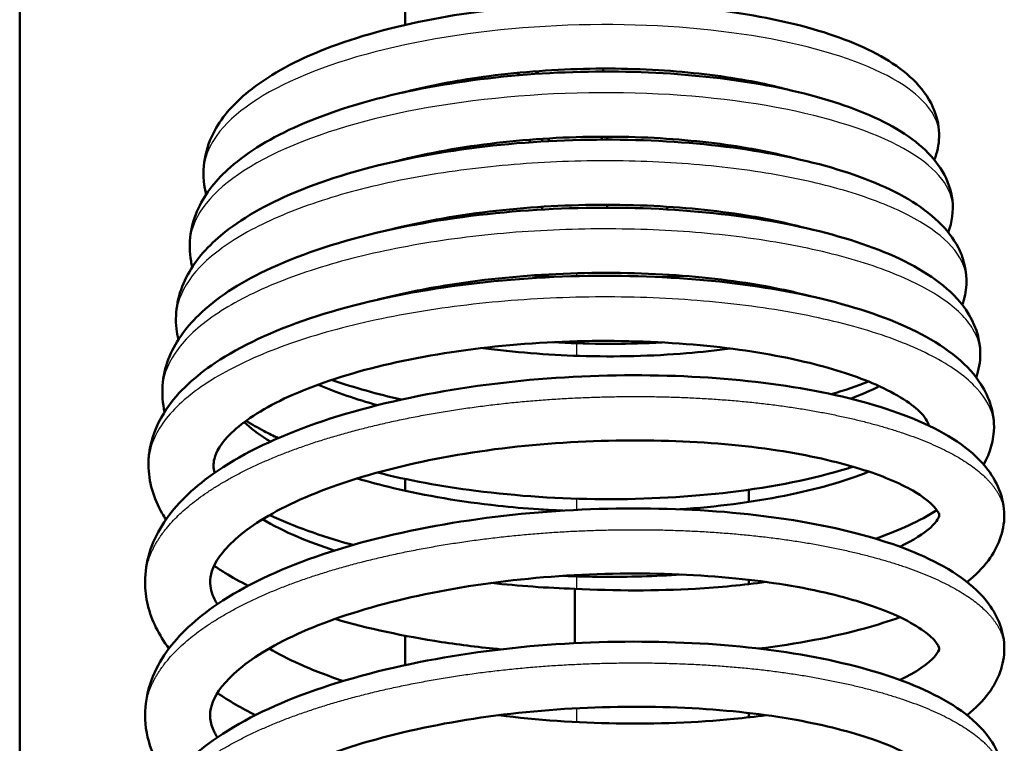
# Model space of a CAD drawing. Header units: millimetres. Extents: x 70 to 1011, y -602 to 1647.
# Tile 17 of 93: x 196 to 212, y 429 to 441. Entities that reach past the tile are written whole.
import ezdxf

# ---------------------------------------------------------------- set-up
doc = ezdxf.new("R2010")
doc.units = ezdxf.units.MM
doc.header["$LTSCALE"] = 0.75
doc.layers.add('Visible', color=7, linetype='Continuous', lineweight=50)
doc.layers.add('Visible Narrow', color=7, linetype='Continuous', lineweight=25)

msp = doc.modelspace()

# ---------------------------------------------------------------- linework, layer by layer
at = {"layer": 'Visible'}
for p, q in [((195.624, 349.32, 12.317), (195.624, 463.688, 12.317)), ((204.439, 439.008, -16.387), (204.439, 439.053, -16.265)), ((205.539, 439.039, -16.302), (205.539, 439.089, -16.17)), ((205.539, 437.923, -19.282), (205.539, 437.94, -19.237))]:
    msp.add_line(p, q, dxfattribs=at)
at = {"layer": 'Visible', "extrusion": (-1, 0, 0)}
for start, end in [(123.4812, 180), (48.0326, 123.4812)]:
    msp.add_arc((-430.91, -19.474, -204.989), 0.55, start, end, dxfattribs=at)
at = {"layer": 'Visible', "extrusion": (-1.14e-14, -0.623023, -0.782204)}
for start_param, end_param in [(-1.505186, -1.405095), (1.10447, 1.166772)]:
    msp.add_ellipse((203.489, 440.196, -13.983), major_axis=(0, -0.43, 0.343), ratio=0.999698, start_param=start_param, end_param=end_param, dxfattribs=at)
at = {"layer": 'Visible', "extrusion": (4e-16, 0.350812, 0.936446)}
for start_param, end_param in [(-0.97674, -0.869132), (0.92934, 1.04475)]:
    msp.add_ellipse((204.989, 439.347, -15.48), major_axis=(0, -0.515, 0.193), ratio=0.999698, start_param=start_param, end_param=end_param, dxfattribs=at)
at = {"layer": 'Visible', "extrusion": (0.029888, -0.350656, -0.936027)}
for major_axis, ratio, start_param, end_param in [((0.55, 0.006, 0.015), 0.999855, 3.042238, 3.131418), ((0.418, -0.33, 0.137), 0.999977, 5.577389, 5.639582)]:
    msp.add_ellipse((204.989, 437.917, -19.298), major_axis=major_axis, ratio=ratio, start_param=start_param, end_param=end_param, dxfattribs=at)
at = {"layer": 'Visible', "extrusion": (-0.951059, -0.108394, -0.289376)}
msp.add_ellipse((206.705, 437.495, -20.426), major_axis=(0, -0.515, 0.194), ratio=0.999872, start_param=1.962039, end_param=2.080933, dxfattribs=at)
at = {"layer": 'Visible', "extrusion": (1, 0, 0)}
for points in [[(202.128, 440.976, -72.122), (202.128, 441.481, -71.894), (202.128, 441.986, -71.663), (202.128, 442.488, -71.428)], [(207.928, 440.03, -72.541), (207.928, 440.022, -72.544), (207.928, 440.015, -72.548), (207.928, 440.007, -72.551)], [(202.128, 439.842, -72.623), (202.128, 439.843, -72.623), (202.128, 439.844, -72.622), (202.128, 439.844, -72.622)], [(207.928, 438.892, -73.032), (207.928, 438.883, -73.035), (207.928, 438.874, -73.039), (207.928, 438.866, -73.043)], [(202.128, 438.708, -73.109), (202.128, 438.71, -73.109), (202.128, 438.712, -73.108), (202.128, 438.714, -73.107)], [(202.128, 437.571, -73.581), (202.128, 437.575, -73.579), (202.128, 437.578, -73.578), (202.128, 437.582, -73.576)], [(202.128, 433.114, -75.277), (202.128, 433.181, -75.253), (202.128, 433.247, -75.23), (202.128, 433.314, -75.206)], [(207.928, 433.132, -75.271), (207.928, 433.063, -75.295), (207.928, 432.994, -75.319), (207.928, 432.925, -75.343)], [(207.928, 431.612, -75.794), (207.928, 431.587, -75.802), (207.928, 431.563, -75.81), (207.928, 431.538, -75.819)], [(202.128, 430.171, -76.264), (202.128, 430.337, -76.211), (202.128, 430.503, -76.158), (202.128, 430.668, -76.105)], [(207.928, 429.364, -76.516), (207.928, 429.34, -76.524), (207.928, 429.315, -76.531), (207.928, 429.291, -76.539)]]:
    msp.add_open_spline(points, degree=3, dxfattribs=at)
at = {"layer": 'Visible'}
for points, knots in [([(198.77, 438.114, -15.721), (198.761, 438.148, -15.67), (198.753, 438.182, -15.62), (198.686, 438.546, -15.081), (198.753, 438.897, -14.581), (199.049, 439.439, -13.695), (199.246, 439.657, -13.297), (199.806, 440.111, -12.409), (200.212, 440.337, -11.927), (201.207, 440.743, -11.065), (201.822, 440.92, -10.689), (203.104, 441.175, -10.177), (203.785, 441.261, -10.026), (205.118, 441.345, -9.946), (205.788, 441.348, -10.007), (207.056, 441.276, -10.326), (207.669, 441.201, -10.585), (208.776, 440.986, -11.265), (209.28, 440.841, -11.698), (210.132, 440.486, -12.681), (210.49, 440.273, -13.246), (210.883, 439.861, -14.116), (210.993, 439.701, -14.418), (211.114, 439.385, -14.942), (211.142, 439.236, -15.169), (211.136, 438.954, -15.597), (211.107, 438.821, -15.801), (211.058, 438.697, -16.006)], [17.338469, 17.338469, 17.338469, 17.338469, 17.356905, 17.356905, 17.534575, 17.534575, 17.680837, 17.680837, 17.877596, 17.877596, 18.093978, 18.093978, 18.298767, 18.298767, 18.495467, 18.495467, 18.691342, 18.691342, 18.890458, 18.890458, 19.095991, 19.095991, 19.202438, 19.202438, 19.283317, 19.283317, 19.356201, 19.356201, 19.356201, 19.356201]), ([(198.536, 436.891, -15.258), (198.528, 436.923, -15.209), (198.521, 436.956, -15.159), (198.462, 437.287, -14.66), (198.508, 437.604, -14.202), (198.759, 438.139, -13.34), (198.947, 438.369, -12.924), (199.484, 438.842, -12.003), (199.876, 439.077, -11.504), (200.854, 439.507, -10.587), (201.47, 439.699, -10.173), (202.775, 439.983, -9.587), (203.479, 440.083, -9.4), (204.865, 440.19, -9.261), (205.566, 440.202, -9.298), (206.894, 440.144, -9.579), (207.54, 440.076, -9.822), (208.716, 439.87, -10.482), (209.256, 439.727, -10.911), (210.178, 439.377, -11.897), (210.567, 439.166, -12.467), (210.993, 438.784, -13.328), (211.108, 438.65, -13.606), (211.282, 438.353, -14.152), (211.343, 438.188, -14.422), (211.384, 437.833, -14.972), (211.357, 437.645, -15.258), (211.294, 437.473, -15.544)], [13.478468, 13.478468, 13.478468, 13.478468, 13.496376, 13.496376, 13.659075, 13.659075, 13.810131, 13.810131, 14.008935, 14.008935, 14.232443, 14.232443, 14.446607, 14.446607, 14.651621, 14.651621, 14.854385, 14.854385, 15.06074, 15.06074, 15.272514, 15.272514, 15.37068, 15.37068, 15.46619, 15.46619, 15.567362, 15.567362, 15.567362, 15.567362]), ([(208.579, 439.884, -11.378), (208.437, 439.922, -11.247), (208.288, 439.958, -11.124), (207.702, 440.08, -10.698), (207.216, 440.148, -10.448), (206.173, 440.234, -10.09), (205.6, 440.248, -9.989), (204.462, 440.213, -9.962), (203.883, 440.163, -10.036), (202.894, 440.019, -10.324), (202.463, 439.932, -10.513), (202.07, 439.829, -10.751)], [1.1159943, 1.1159943, 1.1159943, 1.1159943, 1.1746983, 1.1746983, 1.3362467, 1.3362467, 1.5064288, 1.5064288, 1.6776569, 1.6776569, 1.8184318, 1.8184318, 1.8184318, 1.8184318]), ([(198.302, 435.666, -14.798), (198.287, 435.726, -14.705), (198.276, 435.787, -14.612), (198.236, 436.142, -14.074), (198.298, 436.447, -13.622), (198.567, 436.977, -12.741), (198.77, 437.213, -12.303), (199.352, 437.702, -11.336), (199.778, 437.944, -10.813), (200.823, 438.381, -9.87), (201.474, 438.573, -9.453), (202.836, 438.853, -8.879), (203.56, 438.948, -8.701), (204.993, 439.046, -8.583), (205.72, 439.052, -8.636), (207.096, 438.982, -8.952), (207.762, 438.905, -9.218), (208.964, 438.679, -9.925), (209.512, 438.528, -10.377), (210.448, 438.156, -11.414), (210.84, 437.931, -12.016), (211.265, 437.522, -12.923), (211.38, 437.377, -13.218), (211.497, 437.148, -13.628), (211.525, 437.079, -13.746), (211.615, 436.793, -14.219), (211.618, 436.554, -14.578), (211.55, 436.308, -14.984), (211.54, 436.279, -15.033), (211.53, 436.25, -15.083)], [9.473786, 9.473786, 9.473786, 9.473786, 9.507311, 9.507311, 9.667552, 9.667552, 9.826274, 9.826274, 10.036636, 10.036636, 10.268517, 10.268517, 10.487904, 10.487904, 10.700846, 10.700846, 10.911935, 10.911935, 11.1246, 11.1246, 11.345448, 11.345448, 11.449037, 11.449037, 11.490722, 11.490722, 11.617074, 11.617074, 11.634545, 11.634545, 11.634545, 11.634545]), ([(208.709, 438.721, -10.735), (208.31, 438.828, -10.372), (207.846, 438.916, -10.066), (206.829, 439.043, -9.594), (206.262, 439.082, -9.428), (205.095, 439.095, -9.269), (204.48, 439.067, -9.281), (203.304, 438.948, -9.485), (202.727, 438.854, -9.681), (202.119, 438.712, -10.005), (202.03, 438.69, -10.056), (201.943, 438.667, -10.109)], [4.5493973, 4.5493973, 4.5493973, 4.5493973, 4.7142605, 4.7142605, 4.8877958, 4.8877958, 5.0676497, 5.0676497, 5.2476511, 5.2476511, 5.2788605, 5.2788605, 5.2788605, 5.2788605]), ([(198.069, 434.443, -14.334), (198.003, 434.736, -13.876), (198.024, 435.05, -13.412), (198.236, 435.607, -12.509), (198.416, 435.857, -12.061), (198.938, 436.364, -11.078), (199.322, 436.613, -10.546), (200.302, 437.083, -9.531), (200.94, 437.298, -9.057), (202.305, 437.624, -8.366), (203.046, 437.742, -8.13), (204.525, 437.88, -7.91), (205.283, 437.904, -7.915), (206.729, 437.865, -8.151), (207.438, 437.802, -8.381), (208.729, 437.599, -9.033), (209.327, 437.457, -9.463), (210.359, 437.104, -10.471), (210.801, 436.889, -11.064), (211.317, 436.493, -12.011), (211.47, 436.342, -12.348), (211.739, 435.953, -13.112), (211.834, 435.691, -13.545), (211.834, 435.289, -14.188), (211.809, 435.154, -14.407), (211.765, 435.026, -14.625)], [5.325584, 5.325584, 5.325584, 5.325584, 5.489164, 5.489164, 5.649855, 5.649855, 5.856115, 5.856115, 6.096125, 6.096125, 6.325394, 6.325394, 6.546736, 6.546736, 6.765308, 6.765308, 6.984886, 6.984886, 7.210755, 7.210755, 7.329565, 7.329565, 7.480368, 7.480368, 7.557014, 7.557014, 7.557014, 7.557014]), ([(208.848, 437.557, -10.098), (208.581, 437.628, -9.859), (208.288, 437.691, -9.644), (207.471, 437.831, -9.156), (206.905, 437.891, -8.927), (205.723, 437.95, -8.643), (205.091, 437.946, -8.591), (203.854, 437.87, -8.675), (203.232, 437.796, -8.816), (202.365, 437.637, -9.162), (202.079, 437.574, -9.305), (201.809, 437.504, -9.47)], [8.1258252, 8.1258252, 8.1258252, 8.1258252, 8.2348984, 8.2348984, 8.4145634, 8.4145634, 8.5998791, 8.5998791, 8.7873419, 8.7873419, 8.88402, 8.88402, 8.88402, 8.88402]), ([(198.092, 432.629, -14.858), (198.069, 432.663, -14.798), (198.048, 432.697, -14.738), (197.882, 432.983, -14.239), (197.797, 433.268, -13.792), (197.797, 433.579, -13.31), (197.797, 433.605, -13.271), (197.802, 433.706, -13.114), (197.812, 433.782, -12.996), (197.873, 434.082, -12.522), (197.969, 434.298, -12.165), (198.3, 434.787, -11.289), (198.582, 435.044, -10.77), (199.355, 435.562, -9.685), (199.897, 435.812, -9.129), (201.148, 436.232, -8.21), (201.877, 436.404, -7.84), (203.373, 436.639, -7.372), (204.154, 436.71, -7.256), (205.683, 436.756, -7.27), (206.449, 436.734, -7.396), (207.879, 436.604, -7.864), (208.562, 436.496, -8.211), (209.772, 436.205, -9.08), (210.312, 436.02, -9.616), (211.212, 435.57, -10.815), (211.581, 435.3, -11.5), (211.969, 434.732, -12.623), (212.065, 434.466, -13.07), (212.065, 433.972, -13.872), (212, 433.751, -14.241), (211.891, 433.556, -14.606)], [0.914855, 0.914855, 0.914855, 0.914855, 0.936456, 0.936456, 1.094462, 1.094462, 1.108487, 1.108487, 1.150593, 1.150593, 1.27759, 1.27759, 1.467625, 1.467625, 1.706377, 1.706377, 1.949935, 1.949935, 2.1816, 2.1816, 2.408663, 2.408663, 2.634721, 2.634721, 2.864061, 2.864061, 3.104406, 3.104406, 3.259267, 3.259267, 3.387148, 3.387148, 3.387148, 3.387148]), ([(208.971, 436.396, -9.449), (208.78, 436.446, -9.281), (208.578, 436.493, -9.125), (207.861, 436.634, -8.644), (207.291, 436.708, -8.378), (206.087, 436.793, -8.021), (205.436, 436.803, -7.932), (204.146, 436.75, -7.952), (203.492, 436.687, -8.063), (202.459, 436.522, -8.412), (202.049, 436.437, -8.603), (201.67, 436.339, -8.835)], [11.8489659, 11.8489659, 11.8489659, 11.8489659, 11.9262849, 11.9262849, 12.1115939, 12.1115939, 12.303856, 12.303856, 12.4987827, 12.4987827, 12.6346325, 12.6346325, 12.6346325, 12.6346325]), ([(210.964, 434.214, -13.201), (210.964, 434.215, -13.192), (210.964, 434.216, -13.182), (210.957, 434.252, -12.679), (210.931, 434.323, -12.183), (210.702, 434.564, -11.062), (210.436, 434.745, -10.441), (209.763, 435.04, -9.444), (209.383, 435.165, -9.032), (208.473, 435.389, -8.29), (207.92, 435.484, -7.966), (206.726, 435.613, -7.488), (206.066, 435.646, -7.335), (204.737, 435.639, -7.231), (204.049, 435.597, -7.283), (202.746, 435.441, -7.587), (202.113, 435.325, -7.844), (200.994, 435.036, -8.527), (200.492, 434.859, -8.961), (199.699, 434.484, -9.939), (199.392, 434.279, -10.492), (199.017, 433.919, -11.627), (198.935, 433.765, -12.216), (198.89, 433.572, -13.225), (198.888, 433.501, -13.649), (198.915, 433.418, -14.066)], [15.210575, 15.210575, 15.210575, 15.210575, 15.213454, 15.213454, 15.361816, 15.361816, 15.564329, 15.564329, 15.733153, 15.733153, 15.922886, 15.922886, 16.121114, 16.121114, 16.322973, 16.322973, 16.525332, 16.525332, 16.7257, 16.7257, 16.919358, 16.919358, 17.10004, 17.10004, 17.227846, 17.227846, 17.227846, 17.227846]), ([(203.438, 435.523, -20.006), (203.965, 435.452, -20.146), (204.521, 435.407, -20.213), (205.681, 435.371, -20.194), (206.3, 435.387, -20.088), (207.127, 435.455, -19.809), (207.373, 435.482, -19.707), (207.611, 435.515, -19.589)], [6.5706648, 6.5706648, 6.5706648, 6.5706648, 6.7354812, 6.7354812, 6.9188188, 6.9188188, 6.9983961, 6.9983961, 6.9983961, 6.9983961]), ([(206.466, 435.617, -20.266), (206.394, 435.613, -20.284), (206.321, 435.61, -20.3), (205.717, 435.585, -20.424), (205.166, 435.59, -20.466), (204.622, 435.621, -20.441)], [16.3037971, 16.3037971, 16.3037971, 16.3037971, 16.3261446, 16.3261446, 16.4888828, 16.4888828, 16.4888828, 16.4888828]), ([(198.143, 430.452, -14.366), (197.972, 430.678, -13.97), (197.848, 430.924, -13.565), (197.755, 431.312, -12.965), (197.739, 431.444, -12.766), (197.739, 431.907, -12.068), (197.844, 432.237, -11.56), (198.213, 432.83, -10.556), (198.481, 433.099, -10.05), (199.231, 433.654, -8.978), (199.764, 433.929, -8.423), (201.004, 434.398, -7.495), (201.732, 434.595, -7.115), (203.238, 434.884, -6.627), (204.033, 434.981, -6.502), (205.589, 435.074, -6.503), (206.372, 435.074, -6.624), (207.836, 434.99, -7.09), (208.537, 434.903, -7.437), (209.783, 434.651, -8.314), (210.341, 434.487, -8.857), (211.278, 434.082, -10.078), (211.665, 433.834, -10.777), (212.113, 433.285, -11.98), (212.239, 432.997, -12.49), (212.239, 432.424, -13.449), (212.132, 432.156, -13.917), (211.87, 431.806, -14.664), (211.749, 431.685, -14.947), (211.61, 431.575, -15.225)], [97.795611, 97.795611, 97.795611, 97.795611, 97.940395, 97.940395, 98.011766, 98.011766, 98.191853, 98.191853, 98.378747, 98.378747, 98.617903, 98.617903, 98.864257, 98.864257, 99.100744, 99.100744, 99.332012, 99.332012, 99.562352, 99.562352, 99.795262, 99.795262, 100.039935, 100.039935, 100.214303, 100.214303, 100.375039, 100.375039, 100.473752, 100.473752, 100.473752, 100.473752]), ([(200.658, 434.904, -18.136), (200.664, 434.901, -18.143), (200.671, 434.899, -18.151), (200.967, 434.773, -18.471), (201.3, 434.658, -18.751), (201.662, 434.558, -18.99)], [9.9012161, 9.9012161, 9.9012161, 9.9012161, 9.9042445, 9.9042445, 10.0373076, 10.0373076, 10.0373076, 10.0373076]), ([(202.066, 434.653, -19.571), (201.657, 434.745, -19.38), (201.27, 434.854, -19.148), (200.908, 434.98, -18.877), (200.899, 434.983, -18.871), (200.891, 434.986, -18.865)], [12.8581907, 12.8581907, 12.8581907, 12.8581907, 12.9957119, 12.9957119, 12.998893, 12.998893, 12.998893, 12.998893]), ([(199.414, 434.273, -16.001), (199.428, 434.26, -16.045), (199.443, 434.246, -16.088), (199.562, 434.138, -16.421), (199.696, 434.04, -16.702), (199.854, 433.943, -16.969)], [13.4672016, 13.4672016, 13.4672016, 13.4672016, 13.4815648, 13.4815648, 13.5781129, 13.5781129, 13.5781129, 13.5781129]), ([(199.985, 434.002, -17.904), (199.904, 434.04, -17.821), (199.826, 434.08, -17.737), (199.644, 434.177, -17.531), (199.542, 434.235, -17.408), (199.445, 434.296, -17.281)], [9.0787299, 9.0787299, 9.0787299, 9.0787299, 9.11511249, 9.11511249, 9.16608508, 9.16608508, 9.16608508, 9.16608508]), ([(210.478, 432.169, -16.321), (210.71, 432.28, -15.896), (210.884, 432.394, -15.437), (211.118, 432.607, -14.404), (211.137, 432.677, -13.809), (211.141, 432.711, -12.587), (211.152, 432.735, -11.942), (210.983, 432.922, -10.903), (210.863, 433.019, -10.489), (210.475, 433.243, -9.59), (210.168, 433.372, -9.111), (209.405, 433.608, -8.231), (208.929, 433.715, -7.83), (207.848, 433.881, -7.155), (207.22, 433.936, -6.887), (205.913, 433.976, -6.548), (205.216, 433.961, -6.478), (203.85, 433.853, -6.548), (203.163, 433.758, -6.691), (201.9, 433.5, -7.172), (201.306, 433.335, -7.515), (200.307, 432.962, -8.349), (199.882, 432.748, -8.846), (199.264, 432.325, -9.921), (199.057, 432.111, -10.508), (198.85, 431.767, -11.694), (198.826, 431.637, -12.297), (198.855, 431.413, -13.289), (198.889, 431.313, -13.685), (198.96, 431.201, -14.069)], [0.665721, 0.665721, 0.665721, 0.665721, 0.813688, 0.813688, 0.989909, 0.989909, 1.180339, 1.180339, 1.310743, 1.310743, 1.481848, 1.481848, 1.667148, 1.667148, 1.867545, 1.867545, 2.07234, 2.07234, 2.279293, 2.279293, 2.485007, 2.485007, 2.685636, 2.685636, 2.877855, 2.877855, 3.061113, 3.061113, 3.183039, 3.183039, 3.183039, 3.183039]), ([(209.687, 433.519, -18.115), (209.658, 433.51, -18.142), (209.629, 433.501, -18.168), (209.023, 433.316, -18.706), (208.343, 433.179, -19.132), (206.939, 433.009, -19.71), (206.202, 432.968, -19.885), (204.749, 432.977, -19.996), (204.014, 433.025, -19.939), (202.741, 433.188, -19.64), (202.179, 433.292, -19.429), (201.66, 433.421, -19.155)], [7.995884, 7.995884, 7.995884, 7.995884, 8.0080469, 8.0080469, 8.2450662, 8.2450662, 8.4664549, 8.4664549, 8.6822413, 8.6822413, 8.8617266, 8.8617266, 8.8617266, 8.8617266]), ([(206.762, 432.801, -19.464), (207.074, 432.822, -19.374), (207.38, 432.852, -19.261), (208.267, 432.967, -18.851), (208.823, 433.078, -18.478), (209.533, 433.281, -17.804), (209.755, 433.357, -17.553), (209.952, 433.437, -17.285)], [14.3773003, 14.3773003, 14.3773003, 14.3773003, 14.474428, 14.474428, 14.6725673, 14.6725673, 14.7743898, 14.7743898, 14.7743898, 14.7743898]), ([(201.319, 433.322, -18.562), (201.514, 433.264, -18.704), (201.718, 433.209, -18.833), (202.474, 433.03, -19.248), (203.077, 432.929, -19.467), (203.921, 432.837, -19.637), (204.15, 432.817, -19.67), (204.492, 432.794, -19.701), (204.604, 432.788, -19.709), (204.741, 432.781, -19.714), (204.766, 432.78, -19.715), (204.79, 432.779, -19.715)], [13.8035724, 13.8035724, 13.8035724, 13.8035724, 13.8774217, 13.8774217, 14.0676712, 14.0676712, 14.1370705, 14.1370705, 14.1708835, 14.1708835, 14.1782512, 14.1782512, 14.1782512, 14.1782512]), ([(198.142, 428.204, -13.52), (197.891, 428.538, -12.936), (197.739, 428.931, -12.325), (197.739, 429.682, -11.192), (197.859, 430.035, -10.648), (198.264, 430.64, -9.61), (198.543, 430.907, -9.104), (199.32, 431.457, -8.034), (199.871, 431.731, -7.483), (201.138, 432.19, -6.576), (201.873, 432.381, -6.211), (203.388, 432.657, -5.755), (204.183, 432.749, -5.646), (205.738, 432.828, -5.677), (206.518, 432.824, -5.815), (207.972, 432.728, -6.308), (208.666, 432.635, -6.669), (209.894, 432.374, -7.571), (210.441, 432.206, -8.124), (211.356, 431.789, -9.365), (211.732, 431.534, -10.073), (212.136, 430.986, -11.235), (212.239, 430.722, -11.695), (212.239, 430.182, -12.597), (212.137, 429.919, -13.056), (211.878, 429.566, -13.802), (211.754, 429.442, -14.096), (211.61, 429.328, -14.383)], [93.390831, 93.390831, 93.390831, 93.390831, 93.606227, 93.606227, 93.798639, 93.798639, 93.986627, 93.986627, 94.228308, 94.228308, 94.473953, 94.473953, 94.709974, 94.709974, 94.941142, 94.941142, 95.171529, 95.171529, 95.404784, 95.404784, 95.650707, 95.650707, 95.808752, 95.808752, 95.966113, 95.966113, 96.068229, 96.068229, 96.068229, 96.068229]), ([(201.247, 432.199, -18.714), (201.233, 432.203, -18.706), (201.219, 432.207, -18.698), (200.706, 432.35, -18.388), (200.245, 432.516, -18.023), (199.842, 432.704, -17.616)], [4.7239427, 4.7239427, 4.7239427, 4.7239427, 4.7288469, 4.7288469, 4.9089821, 4.9089821, 4.9089821, 4.9089821]), ([(199.72, 432.632, -16.729), (199.895, 432.53, -17.008), (200.097, 432.429, -17.271), (200.508, 432.254, -17.718), (200.714, 432.177, -17.909), (200.933, 432.105, -18.086)], [17.5193118, 17.5193118, 17.5193118, 17.5193118, 17.6221426, 17.6221426, 17.7088563, 17.7088563, 17.7088563, 17.7088563]), ([(199.479, 431.512, -17.099), (199.341, 431.581, -16.948), (199.21, 431.654, -16.793), (199.024, 431.768, -16.551), (198.963, 431.807, -16.468), (198.903, 431.847, -16.383)], [0.62812423, 0.62812423, 0.62812423, 0.62812423, 0.69257808, 0.69257808, 0.72572917, 0.72572917, 0.72572917, 0.72572917]), ([(210.478, 429.922, -15.479), (210.51, 429.936, -15.422), (210.54, 429.951, -15.365), (210.846, 430.107, -14.756), (211.022, 430.259, -14.146), (211.151, 430.433, -12.977), (211.141, 430.441, -12.416), (211.136, 430.472, -11.401), (211.125, 430.517, -10.938), (210.947, 430.715, -9.832), (210.71, 430.882, -9.19), (210.08, 431.156, -8.147), (209.715, 431.275, -7.71), (208.83, 431.487, -6.91), (208.286, 431.578, -6.552), (207.094, 431.697, -5.998), (206.426, 431.725, -5.806), (205.073, 431.706, -5.629), (204.37, 431.659, -5.646), (203.026, 431.488, -5.887), (202.368, 431.361, -6.115), (201.193, 431.051, -6.75), (200.66, 430.863, -7.166), (199.805, 430.458, -8.114), (199.465, 430.236, -8.657), (199.022, 429.827, -9.788), (198.908, 429.643, -10.389), (198.818, 429.338, -11.638), (198.827, 429.211, -12.299), (198.926, 429.01, -13.033), (198.942, 428.982, -13.13), (198.96, 428.954, -13.227)], [4.694972, 4.694972, 4.694972, 4.694972, 4.714878, 4.714878, 4.904617, 4.904617, 5.071442, 5.071442, 5.209173, 5.209173, 5.412904, 5.412904, 5.583875, 5.583875, 5.776558, 5.776558, 5.979771, 5.979771, 6.185932, 6.185932, 6.392556, 6.392556, 6.597266, 6.597266, 6.794616, 6.794616, 6.981841, 6.981841, 7.181383, 7.181383, 7.212055, 7.212055, 7.212055, 7.212055]), ([(206.785, 431.701, -19.478), (206.349, 431.672, -19.592), (205.9, 431.659, -19.667), (205.235, 431.664, -19.715), (205.017, 431.669, -19.72), (204.798, 431.678, -19.716)], [4.1483604, 4.1483604, 4.1483604, 4.1483604, 4.2830207, 4.2830207, 4.3483608, 4.3483608, 4.3483608, 4.3483608]), ([(204.989, 431.46, -19.474), (205.677, 431.424, -19.463), (206.374, 431.424, -19.344), (207.439, 431.484, -18.986), (207.84, 431.523, -18.805), (208.218, 431.575, -18.587)], [0, 0, 0, 0, 0.2066474, 0.2066474, 0.3375107, 0.3375107, 0.3375107, 0.3375107]), ([(203.742, 430.438, -19.38), (203.401, 430.47, -19.326), (203.066, 430.512, -19.248), (202.106, 430.659, -18.956), (201.497, 430.791, -18.676), (200.945, 430.951, -18.327)], [0.1249055, 0.1249055, 0.1249055, 0.1249055, 0.228086, 0.228086, 0.4290567, 0.4290567, 0.4290567, 0.4290567]), ([(210.478, 430.981, -16.914), (210.292, 430.913, -17.128), (210.092, 430.85, -17.332), (209.355, 430.646, -18.003), (208.744, 430.529, -18.415), (208.09, 430.451, -18.73)], [100.6854097, 100.6854097, 100.6854097, 100.6854097, 100.7724684, 100.7724684, 100.990822, 100.990822, 100.990822, 100.990822]), ([(198.142, 425.956, -12.678), (197.891, 426.291, -12.094), (197.739, 426.683, -11.483), (197.739, 427.434, -10.35), (197.859, 427.787, -9.806), (198.264, 428.393, -8.768), (198.543, 428.659, -8.262), (199.32, 429.21, -7.192), (199.871, 429.484, -6.641), (201.138, 429.943, -5.734), (201.873, 430.134, -5.369), (203.388, 430.41, -4.913), (204.183, 430.501, -4.804), (205.738, 430.581, -4.835), (206.518, 430.576, -4.973), (207.972, 430.481, -5.466), (208.666, 430.388, -5.827), (209.894, 430.127, -6.729), (210.441, 429.958, -7.282), (211.356, 429.541, -8.523), (211.732, 429.286, -9.231), (212.136, 428.738, -10.393), (212.239, 428.474, -10.853), (212.239, 427.934, -11.755), (212.137, 427.672, -12.214), (211.878, 427.319, -12.96), (211.754, 427.194, -13.254), (211.61, 427.081, -13.542)], [88.986049, 88.986049, 88.986049, 88.986049, 89.201444, 89.201444, 89.393857, 89.393857, 89.581844, 89.581844, 89.823525, 89.823525, 90.069171, 90.069171, 90.305191, 90.305191, 90.536359, 90.536359, 90.766747, 90.766747, 91.000002, 91.000002, 91.245924, 91.245924, 91.40397, 91.40397, 91.561331, 91.561331, 91.663446, 91.663446, 91.663446, 91.663446]), ([(199.832, 430.451, -16.156), (199.989, 430.361, -16.376), (200.162, 430.272, -16.586), (200.573, 430.087, -17.012), (200.82, 429.992, -17.227), (201.083, 429.904, -17.421)], [3.4224096, 3.4224096, 3.4224096, 3.4224096, 3.5074638, 3.5074638, 3.6085521, 3.6085521, 3.6085521, 3.6085521]), ([(210.479, 427.674, -14.637), (210.77, 427.812, -14.105), (210.97, 427.962, -13.514), (211.144, 428.163, -12.355), (211.139, 428.193, -11.781), (211.138, 428.215, -10.809), (211.138, 428.237, -10.402), (211.058, 428.351, -9.591), (210.974, 428.438, -9.185), (210.667, 428.649, -8.282), (210.404, 428.781, -7.79), (209.729, 429.024, -6.878), (209.3, 429.138, -6.455), (208.301, 429.329, -5.718), (207.709, 429.4, -5.407), (206.447, 429.477, -4.968), (205.758, 429.48, -4.842), (204.387, 429.413, -4.803), (203.689, 429.338, -4.89), (202.384, 429.117, -5.267), (201.759, 428.968, -5.561), (200.674, 428.622, -6.312), (200.198, 428.416, -6.779), (199.473, 427.996, -7.805), (199.208, 427.775, -8.374), (198.902, 427.397, -9.536), (198.848, 427.246, -10.138), (198.833, 426.991, -11.286), (198.861, 426.859, -11.843), (198.959, 426.705, -12.377)], [8.723904, 8.723904, 8.723904, 8.723904, 8.910497, 8.910497, 9.080534, 9.080534, 9.202147, 9.202147, 9.327343, 9.327343, 9.495318, 9.495318, 9.675433, 9.675433, 9.872175, 9.872175, 10.077045, 10.077045, 10.283887, 10.283887, 10.489987, 10.489987, 10.693387, 10.693387, 10.887372, 10.887372, 11.071295, 11.071295, 11.240124, 11.240124, 11.240124, 11.240124]), ([(203.71, 429.327, -18.53), (204.356, 429.245, -18.644), (205.032, 429.199, -18.663), (206.371, 429.176, -18.502), (207.051, 429.202, -18.312), (207.86, 429.282, -17.941), (208.041, 429.303, -17.848), (208.218, 429.328, -17.746)], [3.9010053, 3.9010053, 3.9010053, 3.9010053, 4.0991861, 4.0991861, 4.3057741, 4.3057741, 4.3670409, 4.3670409, 4.3670409, 4.3670409])]:
    msp.add_open_spline(points, degree=3, knots=knots, dxfattribs=at)
for points in [[(204.042, 440.168, -14.067), (204.043, 440.154, -14.086), (204.044, 440.14, -14.105), (204.045, 440.126, -14.124)], [(204.344, 440.194, -20.878), (204.343, 440.179, -20.86), (204.342, 440.164, -20.841), (204.341, 440.149, -20.823)], [(204.37, 440.151, -13.993), (204.369, 440.165, -13.975), (204.368, 440.18, -13.956), (204.367, 440.195, -13.938)], [(205.466, 440.237, -13.977), (205.467, 440.221, -13.998), (205.468, 440.204, -14.019), (205.469, 440.188, -14.041)], [(202.953, 439.995, -14.195), (202.952, 440.004, -14.184), (202.951, 440.012, -14.172), (202.951, 440.021, -14.161)], [(204.234, 439.038, -18.646), (204.232, 439.023, -18.598), (204.229, 439.008, -18.549), (204.226, 438.994, -18.5)], [(203.089, 438.874, -16.7), (203.086, 438.884, -16.672), (203.083, 438.893, -16.644), (203.08, 438.902, -16.616)], [(204.27, 436.747, -20.406), (204.387, 436.738, -20.42), (204.506, 436.729, -20.431), (204.625, 436.722, -20.438)], [(206.467, 436.718, -20.25), (206.582, 436.725, -20.219), (206.696, 436.733, -20.184), (206.81, 436.742, -20.146)], [(209.949, 434.957, -17.994), (209.752, 434.88, -18.209), (209.541, 434.809, -18.413), (209.317, 434.744, -18.603)], [(209.645, 434.668, -17.777), (209.827, 434.736, -17.547), (209.99, 434.807, -17.303), (210.128, 434.88, -17.049)], [(211.102, 432.786, -16.306), (210.811, 432.604, -16.767), (210.463, 432.444, -17.206), (210.068, 432.305, -17.601)], [(203.588, 431.559, -19.331), (204.046, 431.508, -19.427), (204.519, 431.475, -19.475), (204.989, 431.46, -19.474)], [(199.601, 429.327, -16.5), (199.369, 429.444, -16.267), (199.155, 429.569, -16.02), (198.96, 429.701, -15.763)]]:
    msp.add_open_spline(points, degree=3, dxfattribs=at)
at = {"layer": 'Visible Narrow'}
for points, knots in [([(211.139, 439.111, -15.358), (211.139, 439.365, -14.605), (210.985, 439.619, -13.85), (210.304, 440.148, -12.263), (209.689, 440.41, -11.465), (208.133, 440.8, -10.23), (207.193, 440.927, -9.795), (205.205, 441.006, -9.389), (204.159, 440.958, -9.419), (202.208, 440.691, -9.937), (201.305, 440.471, -10.425), (199.853, 439.904, -11.745), (199.306, 439.556, -12.575), (198.817, 438.951, -14.033), (198.724, 438.711, -14.613), (198.724, 438.471, -15.195)], [-0.9498392, -0.9498392, -0.9498392, -0.9498392, -0.9375, -0.9375, -0.921875, -0.921875, -0.90625, -0.90625, -0.890625, -0.890625, -0.875, -0.875, -0.859375, -0.859375, -0.8497961, -0.8497961, -0.8497961, -0.8497961]), ([(211.371, 437.883, -14.893), (211.371, 438.214, -13.914), (211.116, 438.545, -12.935), (210.145, 439.127, -11.187), (209.424, 439.377, -10.421), (207.685, 439.726, -9.295), (206.667, 439.824, -8.935), (204.572, 439.837, -8.707), (203.497, 439.751, -8.838), (201.541, 439.408, -9.561), (200.662, 439.15, -10.151), (199.309, 438.514, -11.653), (198.836, 438.137, -12.563), (198.536, 437.577, -13.921), (198.492, 437.41, -14.324), (198.492, 437.244, -14.728)], [-0.74981963, -0.74981963, -0.74981963, -0.74981963, -0.734375, -0.734375, -0.71875, -0.71875, -0.703125, -0.703125, -0.6875, -0.6875, -0.671875, -0.671875, -0.65625, -0.65625, -0.64983298, -0.64983298, -0.64983298, -0.64983298]), ([(211.602, 436.656, -14.426), (211.602, 436.721, -14.234), (211.593, 436.786, -14.043), (211.474, 437.197, -12.83), (211.104, 437.534, -11.832), (210.207, 437.963, -10.541), (209.851, 438.093, -10.145), (209.05, 438.319, -9.445), (208.604, 438.414, -9.141), (207.646, 438.564, -8.644), (207.136, 438.618, -8.45), (206.08, 438.681, -8.185), (205.535, 438.69, -8.113), (204.443, 438.66, -8.095), (203.897, 438.622, -8.15), (202.835, 438.498, -8.381), (202.32, 438.414, -8.558), (201.352, 438.203, -9.024), (200.899, 438.076, -9.313), (200.083, 437.787, -9.986), (199.719, 437.625, -10.37), (199.105, 437.274, -11.209), (198.853, 437.085, -11.665), (198.477, 436.691, -12.62), (198.353, 436.486, -13.12), (198.272, 436.19, -13.84), (198.26, 436.102, -14.055), (198.26, 436.013, -14.27)], [-0.54979326, -0.54979326, -0.54979326, -0.54979326, -0.546875, -0.546875, -0.53125, -0.53125, -0.5234375, -0.5234375, -0.515625, -0.515625, -0.5078125, -0.5078125, -0.5, -0.5, -0.4921875, -0.4921875, -0.484375, -0.484375, -0.4765625, -0.4765625, -0.46875, -0.46875, -0.4609375, -0.4609375, -0.453125, -0.453125, -0.44982718, -0.44982718, -0.44982718, -0.44982718]), ([(211.834, 435.424, -13.972), (211.834, 435.565, -13.559), (211.792, 435.705, -13.146), (211.603, 436.02, -12.218), (211.428, 436.193, -11.709), (210.954, 436.518, -10.744), (210.654, 436.67, -10.289), (209.945, 436.944, -9.459), (209.537, 437.066, -9.085), (208.637, 437.271, -8.441), (208.144, 437.354, -8.171), (207.105, 437.475, -7.749), (206.559, 437.513, -7.599), (205.443, 437.541, -7.426), (204.875, 437.531, -7.404), (203.749, 437.463, -7.49), (203.193, 437.404, -7.598), (202.125, 437.24, -7.938), (201.615, 437.135, -8.17), (200.669, 436.884, -8.742), (200.235, 436.738, -9.083), (199.468, 436.412, -9.855), (199.137, 436.233, -10.285), (198.596, 435.851, -11.209), (198.387, 435.648, -11.702), (198.105, 435.229, -12.722), (198.031, 435.013, -13.248), (198.028, 434.793, -13.787), (198.028, 434.788, -13.798), (198.028, 434.784, -13.809)], [-0.3498324, -0.3498324, -0.3498324, -0.3498324, -0.34375, -0.34375, -0.3359375, -0.3359375, -0.328125, -0.328125, -0.3203125, -0.3203125, -0.3125, -0.3125, -0.3046875, -0.3046875, -0.296875, -0.296875, -0.2890625, -0.2890625, -0.28125, -0.28125, -0.2734375, -0.2734375, -0.265625, -0.265625, -0.2578125, -0.2578125, -0.25, -0.25, -0.2498323, -0.2498323, -0.2498323, -0.2498323]), ([(212.065, 434.195, -13.509), (212.065, 434.228, -13.412), (212.063, 434.262, -13.314), (212.033, 434.482, -12.669), (211.936, 434.668, -12.123), (211.605, 435.026, -11.071), (211.371, 435.198, -10.563), (210.78, 435.516, -9.615), (210.422, 435.663, -9.176), (209.604, 435.921, -8.39), (209.144, 436.032, -8.044), (208.149, 436.212, -7.467), (207.613, 436.28, -7.235), (206.5, 436.369, -6.901), (205.922, 436.389, -6.798), (204.756, 436.379, -6.727), (204.169, 436.349, -6.758), (203.022, 436.239, -6.954), (202.462, 436.159, -7.119), (201.402, 435.954, -7.57), (200.902, 435.828, -7.857), (199.992, 435.537, -8.537), (199.583, 435.372, -8.929), (198.879, 435.01, -9.796), (198.585, 434.814, -10.27), (198.13, 434.402, -11.272), (197.969, 434.187, -11.8), (197.825, 433.83, -12.672), (197.797, 433.692, -13.011), (197.797, 433.554, -13.349)], [-0.14983056, -0.14983056, -0.14983056, -0.14983056, -0.1484375, -0.1484375, -0.140625, -0.140625, -0.1328125, -0.1328125, -0.125, -0.125, -0.1171875, -0.1171875, -0.109375, -0.109375, -0.1015625, -0.1015625, -0.09375, -0.09375, -0.0859375, -0.0859375, -0.078125, -0.078125, -0.0703125, -0.0703125, -0.0625, -0.0625, -0.0546875, -0.0546875, -0.04983468, -0.04983468, -0.04983468, -0.04983468])]:
    msp.add_open_spline(points, degree=3, knots=knots, dxfattribs=at)
at = {"layer": 'Visible Narrow', "extrusion": (-1, 0, 0)}
msp.add_open_spline([(204.439, 439.008, -16.387), (204.439, 439.053, -16.265)], degree=1, dxfattribs=at)
at = {"layer": 'Visible Narrow', "extrusion": (1, 0, 0)}
for points in [[(205.028, 436.736, -70.791), (205.028, 436.752, -70.785), (205.028, 436.769, -70.778), (205.028, 436.785, -70.771)], [(205.028, 435.392, -71.332), (205.028, 435.462, -71.304), (205.028, 435.532, -71.276), (205.028, 435.603, -71.248)], [(205.028, 432.792, -72.313), (205.028, 432.855, -72.29), (205.028, 432.918, -72.267), (205.028, 432.981, -72.244)], [(205.028, 431.458, -72.783), (205.028, 431.529, -72.759), (205.028, 431.599, -72.734), (205.028, 431.67, -72.71)], [(205.028, 429.211, -73.526), (205.028, 429.289, -73.501), (205.028, 429.367, -73.476), (205.028, 429.444, -73.452)]]:
    msp.add_open_spline(points, degree=3, dxfattribs=at)
at = {"layer": 'Visible Narrow'}
for points, knots in [([(197.739, 431.575, -12.568), (197.739, 432.035, -11.514), (198.094, 432.473, -10.512), (198.822, 433.372, -8.456), (200.727, 433.97, -7.202), (202.633, 434.568, -5.947), (204.989, 434.68, -5.989), (207.345, 434.793, -6.032), (209.25, 434.419, -7.37), (211.156, 434.046, -8.709), (211.884, 433.372, -10.849), (212.239, 433.044, -11.892), (212.239, 432.699, -12.989)], [-0.0326087, -0.0326087, -0.0326087, -0.03043478, -0.03043478, -0.02608696, -0.02608696, -0.02173913, -0.02173913, -0.0173913, -0.0173913, -0.01304348, -0.01304348, -0.01086957, -0.01086957, -0.01086957]), ([(197.739, 429.327, -11.726), (197.739, 429.788, -10.672), (198.094, 430.226, -9.67), (198.822, 431.124, -7.614), (200.727, 431.722, -6.36), (202.633, 432.32, -5.105), (204.989, 432.433, -5.147), (207.345, 432.545, -5.19), (209.25, 432.172, -6.528), (211.156, 431.798, -7.867), (211.884, 431.125, -10.007), (212.239, 430.796, -11.05), (212.239, 430.451, -12.147)], [-0.07608696, -0.07608696, -0.07608696, -0.07391304, -0.07391304, -0.06956522, -0.06956522, -0.06521739, -0.06521739, -0.06086957, -0.06086957, -0.05652174, -0.05652174, -0.05434783, -0.05434783, -0.05434783]), ([(197.739, 427.08, -10.884), (197.739, 427.54, -9.831), (198.094, 427.978, -8.828), (198.822, 428.877, -6.772), (200.727, 429.475, -5.518), (202.633, 430.073, -4.263), (204.989, 430.185, -4.306), (207.345, 430.298, -4.348), (209.25, 429.924, -5.686), (211.156, 429.551, -7.025), (211.884, 428.877, -9.165), (212.239, 428.549, -10.208), (212.239, 428.204, -11.305)], [-0.11956522, -0.11956522, -0.11956522, -0.1173913, -0.1173913, -0.11304348, -0.11304348, -0.10869565, -0.10869565, -0.10434783, -0.10434783, -0.1, -0.1, -0.09782609, -0.09782609, -0.09782609])]:
    msp.add_rational_spline(points, [0.975528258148, 0.975528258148, 1, 0.951056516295, 1, 0.951056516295, 1, 0.951056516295, 1, 0.951056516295, 1, 0.975528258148, 0.975528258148], degree=2, knots=knots, dxfattribs=at)

doc.saveas('drawing.dxf')
